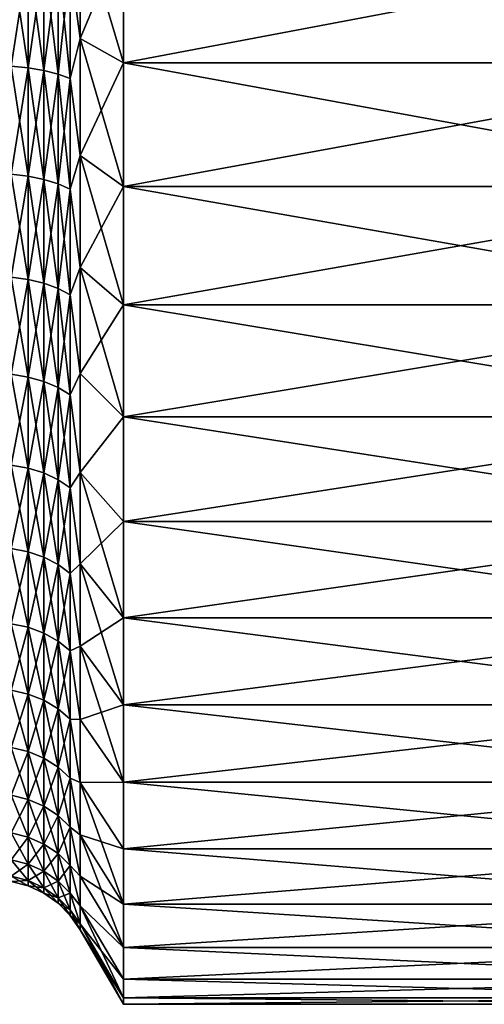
# Model space of a CAD drawing. Header units: metres. Extents: x -36 to 82, y -104 to 104.
# Tile 3 of 245: x -19.95 to -16.21, y -87.75 to -79.83. Entities that reach past the tile are written whole.
import ezdxf

# ---------------------------------------------------------------- set-up
doc = ezdxf.new("R2010")
doc.units = ezdxf.units.M
doc.layers.add('solid_FIT-SHOWER-153_SW0001', color=7, linetype='CONTINUOUS')

msp = doc.modelspace()

# ---------------------------------------------------------------- linework, layer by layer
at = {"layer": 'solid_FIT-SHOWER-153_SW0001'}
for points in [[(-19.462807, -79.983093, 10.064321), (-19.462807, -79.010658, 10.349835), (-19.542791, -79.383247, 10.133574)], [(-19.542791, -79.383247, -10.133574), (-19.462807, -79.010963, -10.349762), (-19.462807, -79.983391, -10.064219)], [(-19.462807, -79.983093, 10.064321), (-19.116396, -79.151848, 10.932987), (-19.462807, -79.010658, 10.349835)], [(-19.462807, -79.010963, -10.349762), (-19.116396, -79.151848, -10.932987), (-19.116396, -80.179588, -10.631233)], [(-19.462807, -79.983391, -10.064219), (-19.462807, -79.010963, -10.349762), (-19.116396, -80.179588, -10.631233)], [(-19.462807, -79.983093, 10.064321), (-19.116396, -80.179588, 10.631233), (-19.116396, -79.151848, 10.932987)], [(-19.116396, -79.151848, -10.932987), (-13.693747, -79.151848, -10.932987), (-13.693747, -80.179588, -10.631233)], [(-19.116396, -80.179588, -10.631233), (-19.116396, -79.151848, -10.932987), (-13.693747, -80.179588, -10.631233)], [(-19.116396, -80.179588, 10.631233), (-13.693747, -80.179588, 10.631233), (-13.693747, -79.151848, 10.932987)], [(-19.116396, -79.151848, 10.932987), (-19.116396, -80.179588, 10.631233), (-13.693747, -79.151848, 10.932987)], [(-19.882404, -80.2201, -9.602695), (-20.017258, -80.207085, -9.569083), (-20.017258, -79.308342, -9.87031)], [(-19.882404, -79.318207, -9.90498), (-19.882404, -80.2201, -9.602695), (-20.017258, -79.308342, -9.87031)], [(-19.882404, -79.318207, 9.90498), (-20.017258, -79.308342, 9.87031), (-20.017258, -80.207085, 9.569083)], [(-19.882404, -80.2201, 9.602695), (-19.882404, -79.318207, 9.90498), (-20.017258, -80.207085, 9.569083)], [(-19.755869, -80.241394, -9.657652), (-19.882404, -80.2201, -9.602695), (-19.882404, -79.318207, -9.90498)], [(-19.755869, -79.334335, -9.961667), (-19.755869, -80.241394, -9.657652), (-19.882404, -79.318207, -9.90498)], [(-19.755869, -79.334335, 9.961667), (-19.882404, -79.318207, 9.90498), (-19.882404, -80.2201, 9.602695)], [(-19.755869, -80.241394, 9.657652), (-19.755869, -79.334335, 9.961667), (-19.882404, -80.2201, 9.602695)], [(-19.641504, -80.270309, -9.732283), (-19.755869, -80.241394, -9.657652), (-19.755869, -79.334335, -9.961667)], [(-19.641504, -79.356239, -10.038646), (-19.641504, -80.270309, -9.732283), (-19.755869, -79.334335, -9.961667)], [(-19.641504, -79.356239, 10.038646), (-19.755869, -79.334335, 9.961667), (-19.755869, -80.241394, 9.657652)], [(-19.641504, -80.270309, 9.732283), (-19.641504, -79.356239, 10.038646), (-19.755869, -80.241394, 9.657652)], [(-19.542791, -80.305962, -9.824313), (-19.641504, -80.270309, -9.732283), (-19.641504, -79.356239, -10.038646)], [(-19.542791, -79.383247, -10.133574), (-19.542791, -80.305962, -9.824313), (-19.641504, -79.356239, -10.038646)], [(-19.542791, -79.383247, 10.133574), (-19.641504, -79.356239, 10.038646), (-19.641504, -80.270309, 9.732283)], [(-19.542791, -80.305962, 9.824313), (-19.542791, -79.383247, 10.133574), (-19.641504, -80.270309, 9.732283)], [(-19.542791, -79.383247, -10.133574), (-19.462807, -79.983391, -10.064219), (-19.542791, -80.305962, -9.824313)], [(-19.462807, -79.983093, 10.064321), (-19.542791, -79.383247, 10.133574), (-19.542791, -80.305962, 9.824313)], [(-19.462807, -80.923988, 9.687663), (-19.462807, -79.983093, 10.064321), (-19.542791, -80.305962, 9.824313)], [(-19.542791, -80.305962, -9.824313), (-19.462807, -79.983391, -10.064219), (-19.462807, -80.924271, -9.687534)], [(-19.462807, -80.923988, 9.687663), (-19.116396, -80.179588, 10.631233), (-19.462807, -79.983093, 10.064321)], [(-19.462807, -79.983391, -10.064219), (-19.116396, -80.179588, -10.631233), (-19.116396, -81.173737, -10.233216)], [(-19.462807, -80.924271, -9.687534), (-19.462807, -79.983391, -10.064219), (-19.116396, -81.173737, -10.233216)], [(-19.462807, -80.923988, 9.687663), (-19.116396, -81.173737, 10.233216), (-19.116396, -80.179588, 10.631233)], [(-19.116396, -80.179588, -10.631233), (-13.693747, -80.179588, -10.631233), (-13.693747, -81.173737, -10.233216)], [(-19.116396, -81.173737, -10.233216), (-19.116396, -80.179588, -10.631233), (-13.693747, -81.173737, -10.233216)], [(-19.116396, -81.173737, 10.233216), (-13.693747, -81.173737, 10.233216), (-13.693747, -80.179588, 10.631233)], [(-19.116396, -80.179588, 10.631233), (-19.116396, -81.173737, 10.233216), (-13.693747, -80.179588, 10.631233)], [(-19.882404, -81.090256, -9.218484), (-20.017258, -81.074196, -9.186216), (-20.017258, -80.207085, -9.569083)], [(-19.882404, -80.2201, -9.602695), (-19.882404, -81.090256, -9.218484), (-20.017258, -80.207085, -9.569083)], [(-19.882404, -80.2201, 9.602695), (-20.017258, -80.207085, 9.569083), (-20.017258, -81.074196, 9.186216)], [(-19.882404, -81.090256, 9.218484), (-19.882404, -80.2201, 9.602695), (-20.017258, -81.074196, 9.186216)], [(-19.755869, -81.116531, -9.271242), (-19.882404, -81.090256, -9.218484), (-19.882404, -80.2201, -9.602695)], [(-19.755869, -80.241394, -9.657652), (-19.755869, -81.116531, -9.271242), (-19.882404, -80.2201, -9.602695)], [(-19.755869, -80.241394, 9.657652), (-19.882404, -80.2201, 9.602695), (-19.882404, -81.090256, 9.218484)], [(-19.755869, -81.116531, 9.271242), (-19.755869, -80.241394, 9.657652), (-19.882404, -81.090256, 9.218484)], [(-19.641504, -81.152206, -9.342886), (-19.755869, -81.116531, -9.271242), (-19.755869, -80.241394, -9.657652)], [(-19.641504, -80.270309, -9.732283), (-19.641504, -81.152206, -9.342886), (-19.755869, -80.241394, -9.657652)], [(-19.641504, -80.270309, 9.732283), (-19.755869, -80.241394, 9.657652), (-19.755869, -81.116531, 9.271242)], [(-19.641504, -81.152206, 9.342886), (-19.641504, -80.270309, 9.732283), (-19.755869, -81.116531, 9.271242)], [(-19.542791, -81.196198, -9.431234), (-19.641504, -81.152206, -9.342886), (-19.641504, -80.270309, -9.732283)], [(-19.542791, -80.305962, -9.824313), (-19.542791, -81.196198, -9.431234), (-19.641504, -80.270309, -9.732283)], [(-19.542791, -80.305962, 9.824313), (-19.641504, -80.270309, 9.732283), (-19.641504, -81.152206, 9.342886)], [(-19.542791, -81.196198, 9.431234), (-19.542791, -80.305962, 9.824313), (-19.641504, -81.152206, 9.342886)], [(-19.542791, -80.305962, -9.824313), (-19.462807, -80.924271, -9.687534), (-19.542791, -81.196198, -9.431234)], [(-19.462807, -80.923988, 9.687663), (-19.542791, -80.305962, 9.824313), (-19.542791, -81.196198, 9.431234)], [(-19.462807, -81.824821, 9.223274), (-19.462807, -80.923988, 9.687663), (-19.542791, -81.196198, 9.431234)], [(-19.542791, -81.196198, -9.431234), (-19.462807, -80.924271, -9.687534), (-19.462807, -81.825089, -9.223119)], [(-19.462807, -81.824821, 9.223274), (-19.116396, -81.173737, 10.233216), (-19.462807, -80.923988, 9.687663)], [(-19.462807, -80.924271, -9.687534), (-19.116396, -81.173737, -10.233216), (-19.116396, -82.124657, -9.742982)], [(-19.462807, -81.825089, -9.223119), (-19.462807, -80.924271, -9.687534), (-19.116396, -82.124657, -9.742982)], [(-19.882404, -81.921249, -8.755624), (-20.017258, -81.902275, -8.724977), (-20.017258, -81.074196, -9.186216)], [(-19.882404, -81.090256, -9.218484), (-19.882404, -81.921249, -8.755624), (-20.017258, -81.074196, -9.186216)], [(-19.882404, -81.090256, 9.218484), (-20.017258, -81.074196, 9.186216), (-20.017258, -81.902275, 8.724977)], [(-19.882404, -81.921249, 8.755624), (-19.882404, -81.090256, 9.218484), (-20.017258, -81.902275, 8.724977)], [(-19.755869, -81.952278, -8.805733), (-19.882404, -81.921249, -8.755624), (-19.882404, -81.090256, -9.218484)], [(-19.755869, -81.116531, -9.271242), (-19.755869, -81.952278, -8.805733), (-19.882404, -81.090256, -9.218484)], [(-19.755869, -81.116531, 9.271242), (-19.882404, -81.090256, 9.218484), (-19.882404, -81.921249, 8.755624)], [(-19.755869, -81.952278, 8.805733), (-19.755869, -81.116531, 9.271242), (-19.882404, -81.921249, 8.755624)], [(-19.641504, -81.994415, -8.873779), (-19.755869, -81.952278, -8.805733), (-19.755869, -81.116531, -9.271242)], [(-19.641504, -81.152206, -9.342886), (-19.641504, -81.994415, -8.873779), (-19.755869, -81.116531, -9.271242)], [(-19.641504, -81.152206, 9.342886), (-19.755869, -81.116531, 9.271242), (-19.755869, -81.952278, 8.805733)], [(-19.641504, -81.994415, 8.873779), (-19.641504, -81.152206, 9.342886), (-19.755869, -81.952278, 8.805733)], [(-19.542791, -82.046371, -8.957692), (-19.641504, -81.994415, -8.873779), (-19.641504, -81.152206, -9.342886)], [(-19.542791, -81.196198, -9.431234), (-19.542791, -82.046371, -8.957692), (-19.641504, -81.152206, -9.342886)], [(-19.542791, -81.196198, 9.431234), (-19.641504, -81.152206, 9.342886), (-19.641504, -81.994415, 8.873779)], [(-19.542791, -82.046371, 8.957692), (-19.542791, -81.196198, 9.431234), (-19.641504, -81.994415, 8.873779)], [(-19.542791, -81.196198, -9.431234), (-19.462807, -81.825089, -9.223119), (-19.542791, -82.046371, -8.957692)], [(-19.462807, -81.824821, 9.223274), (-19.542791, -81.196198, 9.431234), (-19.542791, -82.046371, 8.957692)], [(-19.462807, -81.824821, 9.223274), (-19.116396, -82.124657, 9.742982), (-19.116396, -81.173737, 10.233216)], [(-19.116396, -81.173737, -10.233216), (-13.693747, -81.173737, -10.233216), (-13.693747, -82.124657, -9.742982)], [(-19.116396, -82.124657, -9.742982), (-19.116396, -81.173737, -10.233216), (-13.693747, -82.124657, -9.742982)], [(-19.116396, -82.124657, 9.742982), (-13.693747, -82.124657, 9.742982), (-13.693747, -81.173737, 10.233216)], [(-19.116396, -81.173737, 10.233216), (-19.116396, -82.124657, 9.742982), (-13.693747, -81.173737, 10.233216)], [(-19.462807, -82.677429, 8.67536), (-19.462807, -81.824821, 9.223274), (-19.542791, -82.046371, 8.957692)], [(-19.542791, -82.046371, -8.957692), (-19.462807, -81.825089, -9.223119), (-19.462807, -82.677681, -8.675179)], [(-19.462807, -82.677429, 8.67536), (-19.116396, -82.124657, 9.742982), (-19.462807, -81.824821, 9.223274)], [(-19.462807, -81.825089, -9.223119), (-19.116396, -82.124657, -9.742982), (-19.116396, -83.02578, -9.16388)], [(-19.462807, -82.677681, -8.675179), (-19.462807, -81.825089, -9.223119), (-19.116396, -83.02578, -9.16388)], [(-19.882404, -82.705994, -8.218063), (-20.017258, -82.684273, -8.189299), (-20.017258, -81.902275, -8.724977)], [(-19.882404, -81.921249, -8.755624), (-19.882404, -82.705994, -8.218063), (-20.017258, -81.902275, -8.724977)], [(-19.882404, -81.921249, 8.755624), (-20.017258, -81.902275, 8.724977), (-20.017258, -82.684273, 8.189299)], [(-19.882404, -82.705994, 8.218063), (-19.882404, -81.921249, 8.755624), (-20.017258, -82.684273, 8.189299)], [(-19.755869, -82.741508, -8.265097), (-19.882404, -82.705994, -8.218063), (-19.882404, -81.921249, -8.755624)], [(-19.755869, -81.952278, -8.805733), (-19.755869, -82.741508, -8.265097), (-19.882404, -81.921249, -8.755624)], [(-19.755869, -81.952278, 8.805733), (-19.882404, -81.921249, 8.755624), (-19.882404, -82.705994, 8.218063)], [(-19.755869, -82.741508, 8.265097), (-19.755869, -81.952278, 8.805733), (-19.882404, -82.705994, 8.218063)], [(-19.641504, -82.789742, -8.328965), (-19.755869, -82.741508, -8.265097), (-19.755869, -81.952278, -8.805733)], [(-19.641504, -81.994415, -8.873779), (-19.641504, -82.789742, -8.328965), (-19.755869, -81.952278, -8.805733)], [(-19.641504, -81.994415, 8.873779), (-19.755869, -81.952278, 8.805733), (-19.755869, -82.741508, 8.265097)], [(-19.641504, -82.789742, 8.328965), (-19.641504, -81.994415, 8.873779), (-19.755869, -82.741508, 8.265097)], [(-19.542791, -82.84922, -8.407726), (-19.641504, -82.789742, -8.328965), (-19.641504, -81.994415, -8.873779)], [(-19.542791, -82.046371, -8.957692), (-19.542791, -82.84922, -8.407726), (-19.641504, -81.994415, -8.873779)], [(-19.542791, -82.046371, 8.957692), (-19.641504, -81.994415, 8.873779), (-19.641504, -82.789742, 8.328965)], [(-19.542791, -82.84922, 8.407726), (-19.542791, -82.046371, 8.957692), (-19.641504, -82.789742, 8.328965)], [(-19.542791, -82.046371, -8.957692), (-19.462807, -82.677681, -8.675179), (-19.542791, -82.84922, -8.407726)], [(-19.462807, -82.677429, 8.67536), (-19.542791, -82.046371, 8.957692), (-19.542791, -82.84922, 8.407726)], [(-19.462807, -82.677429, 8.67536), (-19.116396, -83.02578, 9.16388), (-19.116396, -82.124657, 9.742982)], [(-19.116396, -82.124657, -9.742982), (-13.693747, -82.124657, -9.742982), (-13.693747, -83.02578, -9.16388)], [(-19.116396, -83.02578, -9.16388), (-19.116396, -82.124657, -9.742982), (-13.693747, -83.02578, -9.16388)], [(-19.116396, -83.02578, 9.16388), (-13.693747, -83.02578, 9.16388), (-13.693747, -82.124657, 9.742982)], [(-19.116396, -82.124657, 9.742982), (-19.116396, -83.02578, 9.16388), (-13.693747, -82.124657, 9.742982)], [(-19.882404, -83.43779, -7.61039), (-20.017258, -83.413506, -7.583752), (-20.017258, -82.684273, -8.189299)], [(-19.882404, -82.705994, -8.218063), (-19.882404, -83.43779, -7.61039), (-20.017258, -82.684273, -8.189299)], [(-19.882404, -82.705994, 8.218063), (-20.017258, -82.684273, 8.189299), (-20.017258, -83.413506, 7.583752)], [(-19.882404, -83.43779, 7.61039), (-19.882404, -82.705994, 8.218063), (-20.017258, -83.413506, 7.583752)], [(-19.755869, -83.477493, -7.653945), (-19.882404, -83.43779, -7.61039), (-19.882404, -82.705994, -8.218063)], [(-19.755869, -82.741508, -8.265097), (-19.755869, -83.477493, -7.653945), (-19.882404, -82.705994, -8.218063)], [(-19.755869, -82.741508, 8.265097), (-19.882404, -82.705994, 8.218063), (-19.882404, -83.43779, 7.61039)], [(-19.462807, -83.474098, 8.048881), (-19.462807, -82.677429, 8.67536), (-19.542791, -82.84922, 8.407726)], [(-19.542791, -82.84922, -8.407726), (-19.462807, -82.677681, -8.675179), (-19.462807, -83.474327, -8.048677)], [(-19.462807, -83.474098, 8.048881), (-19.116396, -83.02578, 9.16388), (-19.462807, -82.677429, 8.67536)], [(-19.462807, -83.474327, -8.048677), (-19.462807, -82.677681, -8.675179), (-19.116396, -83.02578, -9.16388)], [(-19.755869, -83.477493, 7.653945), (-19.755869, -82.741508, 8.265097), (-19.882404, -83.43779, 7.61039)], [(-19.641504, -83.53141, -7.713091), (-19.755869, -83.477493, -7.653945), (-19.755869, -82.741508, -8.265097)], [(-19.641504, -82.789742, -8.328965), (-19.641504, -83.53141, -7.713091), (-19.755869, -82.741508, -8.265097)], [(-19.641504, -82.789742, 8.328965), (-19.755869, -82.741508, 8.265097), (-19.755869, -83.477493, 7.653945)], [(-19.641504, -83.53141, 7.713091), (-19.641504, -82.789742, 8.328965), (-19.755869, -83.477493, 7.653945)], [(-19.542791, -83.5979, -7.786028), (-19.641504, -83.53141, -7.713091), (-19.641504, -82.789742, -8.328965)], [(-19.542791, -82.84922, -8.407726), (-19.542791, -83.5979, -7.786028), (-19.641504, -82.789742, -8.328965)], [(-19.542791, -82.84922, 8.407726), (-19.641504, -82.789742, 8.328965), (-19.641504, -83.53141, 7.713091)], [(-19.542791, -83.5979, 7.786028), (-19.542791, -82.84922, 8.407726), (-19.641504, -83.53141, 7.713091)], [(-19.542791, -82.84922, -8.407726), (-19.462807, -83.474327, -8.048677), (-19.542791, -83.5979, -7.786028)], [(-19.462807, -83.474098, 8.048881), (-19.542791, -82.84922, 8.407726), (-19.542791, -83.5979, 7.786028)], [(-19.462807, -83.474098, 8.048881), (-19.116396, -83.867378, 8.502015), (-19.116396, -83.02578, 9.16388)], [(-19.462807, -83.474327, -8.048677), (-19.116396, -83.02578, -9.16388), (-19.116396, -83.867378, -8.502015)], [(-19.116396, -83.02578, -9.16388), (-13.693747, -83.02578, -9.16388), (-13.693747, -83.867378, -8.502015)], [(-19.116396, -83.867378, -8.502015), (-19.116396, -83.02578, -9.16388), (-13.693747, -83.867378, -8.502015)], [(-19.116396, -83.867378, 8.502015), (-13.693747, -83.867378, 8.502015), (-13.693747, -83.02578, 9.16388)], [(-19.116396, -83.02578, 9.16388), (-19.116396, -83.867378, 8.502015), (-13.693747, -83.02578, 9.16388)], [(-19.882404, -84.11039, -6.937787), (-20.017258, -84.083748, -6.913503), (-20.017258, -83.413506, -7.583752)], [(-19.882404, -83.43779, -7.61039), (-19.882404, -84.11039, -6.937787), (-20.017258, -83.413506, -7.583752)], [(-19.882404, -83.43779, 7.61039), (-20.017258, -83.413506, 7.583752), (-20.017258, -84.083748, 6.913503)], [(-19.882404, -84.11039, 6.937787), (-19.882404, -83.43779, 7.61039), (-20.017258, -84.083748, 6.913503)], [(-19.755869, -84.153946, -6.977493), (-19.882404, -84.11039, -6.937787), (-19.882404, -83.43779, -7.61039)], [(-19.755869, -83.477493, -7.653945), (-19.755869, -84.153946, -6.977493), (-19.882404, -83.43779, -7.61039)], [(-19.755869, -83.477493, 7.653945), (-19.882404, -83.43779, 7.61039), (-19.882404, -84.11039, 6.937787)], [(-19.755869, -84.153946, 6.977493), (-19.755869, -83.477493, 7.653945), (-19.882404, -84.11039, 6.937787)], [(-19.641504, -84.213089, -7.031412), (-19.755869, -84.153946, -6.977493), (-19.755869, -83.477493, -7.653945)], [(-19.641504, -83.53141, -7.713091), (-19.641504, -84.213089, -7.031412), (-19.755869, -83.477493, -7.653945)], [(-19.641504, -83.53141, 7.713091), (-19.755869, -83.477493, 7.653945), (-19.755869, -84.153946, 6.977493)], [(-19.462807, -84.207603, 7.349512), (-19.462807, -83.474098, 8.048881), (-19.542791, -83.5979, 7.786028)], [(-19.542791, -83.5979, -7.786028), (-19.462807, -83.474327, -8.048677), (-19.462807, -84.207817, -7.349287)], [(-19.462807, -84.207603, 7.349512), (-19.116396, -83.867378, 8.502015), (-19.462807, -83.474098, 8.048881)], [(-19.462807, -83.474327, -8.048677), (-19.116396, -83.867378, -8.502015), (-19.116396, -84.641953, -7.763443)], [(-19.462807, -84.207817, -7.349287), (-19.462807, -83.474327, -8.048677), (-19.116396, -84.641953, -7.763443)], [(-19.641504, -84.213089, 7.031412), (-19.641504, -83.53141, 7.713091), (-19.755869, -84.153946, 6.977493)], [(-19.542791, -84.286026, -7.097902), (-19.641504, -84.213089, -7.031412), (-19.641504, -83.53141, -7.713091)], [(-19.542791, -83.5979, -7.786028), (-19.542791, -84.286026, -7.097902), (-19.641504, -83.53141, -7.713091)], [(-19.542791, -83.5979, 7.786028), (-19.641504, -83.53141, 7.713091), (-19.641504, -84.213089, 7.031412)], [(-19.542791, -84.286026, 7.097902), (-19.542791, -83.5979, 7.786028), (-19.641504, -84.213089, 7.031412)], [(-19.542791, -83.5979, -7.786028), (-19.462807, -84.207817, -7.349287), (-19.542791, -84.286026, -7.097902)], [(-19.462807, -84.207603, 7.349512), (-19.542791, -83.5979, 7.786028), (-19.542791, -84.286026, 7.097902)], [(-19.462807, -84.207603, 7.349512), (-19.116396, -84.641953, 7.763443), (-19.116396, -83.867378, 8.502015)], [(-19.116396, -83.867378, -8.502015), (-13.693747, -83.867378, -8.502015), (-13.693747, -84.641953, -7.763443)], [(-19.116396, -84.641953, -7.763443), (-19.116396, -83.867378, -8.502015), (-13.693747, -84.641953, -7.763443)], [(-19.116396, -84.641953, 7.763443), (-13.693747, -84.641953, 7.763443), (-13.693747, -83.867378, 8.502015)], [(-19.116396, -83.867378, 8.502015), (-19.116396, -84.641953, 7.763443), (-13.693747, -83.867378, 8.502015)], [(-19.882404, -84.718063, -6.205993), (-20.017258, -84.689301, -6.184271), (-20.017258, -84.083748, -6.913503)], [(-19.882404, -84.11039, -6.937787), (-19.882404, -84.718063, -6.205993), (-20.017258, -84.083748, -6.913503)], [(-19.882404, -84.11039, 6.937787), (-20.017258, -84.083748, 6.913503), (-20.017258, -84.689301, 6.184271)], [(-19.882404, -84.718063, 6.205993), (-19.882404, -84.11039, 6.937787), (-20.017258, -84.689301, 6.184271)], [(-19.755869, -84.765099, -6.241511), (-19.882404, -84.718063, -6.205993), (-19.882404, -84.11039, -6.937787)], [(-19.755869, -84.153946, -6.977493), (-19.755869, -84.765099, -6.241511), (-19.882404, -84.11039, -6.937787)], [(-19.755869, -84.153946, 6.977493), (-19.882404, -84.11039, 6.937787), (-19.882404, -84.718063, 6.205993)], [(-19.755869, -84.765099, 6.241511), (-19.755869, -84.153946, 6.977493), (-19.882404, -84.718063, 6.205993)], [(-19.641504, -84.828964, -6.289743), (-19.755869, -84.765099, -6.241511), (-19.755869, -84.153946, -6.977493)], [(-19.641504, -84.213089, -7.031412), (-19.641504, -84.828964, -6.289743), (-19.755869, -84.153946, -6.977493)], [(-19.641504, -84.213089, 7.031412), (-19.755869, -84.153946, 6.977493), (-19.755869, -84.765099, 6.241511)], [(-19.641504, -84.828964, 6.289743), (-19.641504, -84.213089, 7.031412), (-19.755869, -84.765099, 6.241511)], [(-19.542791, -84.907722, -6.34922), (-19.641504, -84.828964, -6.289743), (-19.641504, -84.213089, -7.031412)], [(-19.542791, -84.286026, -7.097902), (-19.542791, -84.907722, -6.34922), (-19.641504, -84.213089, -7.031412)], [(-19.542791, -84.286026, 7.097902), (-19.641504, -84.213089, 7.031412), (-19.641504, -84.828964, 6.289743)], [(-19.462807, -84.871315, 6.583585), (-19.462807, -84.207603, 7.349512), (-19.542791, -84.286026, 7.097902)], [(-19.542791, -84.286026, -7.097902), (-19.462807, -84.207817, -7.349287), (-19.462807, -84.871506, -6.583342)], [(-19.462807, -84.871315, 6.583585), (-19.116396, -84.641953, 7.763443), (-19.462807, -84.207603, 7.349512)], [(-19.462807, -84.207817, -7.349287), (-19.116396, -84.641953, -7.763443), (-19.116396, -85.34288, -6.954561)], [(-19.462807, -84.871506, -6.583342), (-19.462807, -84.207817, -7.349287), (-19.116396, -85.34288, -6.954561)], [(-19.542791, -84.907722, 6.34922), (-19.542791, -84.286026, 7.097902), (-19.641504, -84.828964, 6.289743)], [(-19.542791, -84.286026, -7.097902), (-19.462807, -84.871506, -6.583342), (-19.542791, -84.907722, -6.34922)], [(-19.462807, -84.871315, 6.583585), (-19.542791, -84.286026, 7.097902), (-19.542791, -84.907722, 6.34922)], [(-19.882404, -85.255623, -5.421253), (-20.017258, -85.224976, -5.402277), (-20.017258, -84.689301, -6.184271)], [(-19.882404, -84.718063, -6.205993), (-19.882404, -85.255623, -5.421253), (-20.017258, -84.689301, -6.184271)], [(-19.882404, -84.718063, 6.205993), (-20.017258, -84.689301, 6.184271), (-20.017258, -85.224976, 5.402277)], [(-19.462807, -84.871315, 6.583585), (-19.116396, -85.34288, 6.954561), (-19.116396, -84.641953, 7.763443)], [(-19.116396, -84.641953, -7.763443), (-13.693747, -84.641953, -7.763443), (-13.693747, -85.34288, -6.954561)], [(-19.116396, -85.34288, -6.954561), (-19.116396, -84.641953, -7.763443), (-13.693747, -85.34288, -6.954561)], [(-19.116396, -85.34288, 6.954561), (-13.693747, -85.34288, 6.954561), (-13.693747, -84.641953, 7.763443)], [(-19.116396, -84.641953, 7.763443), (-19.116396, -85.34288, 6.954561), (-13.693747, -84.641953, 7.763443)], [(-19.882404, -85.255623, 5.421253), (-19.882404, -84.718063, 6.205993), (-20.017258, -85.224976, 5.402277)], [(-19.755869, -85.305733, -5.452279), (-19.882404, -85.255623, -5.421253), (-19.882404, -84.718063, -6.205993)], [(-19.755869, -84.765099, -6.241511), (-19.755869, -85.305733, -5.452279), (-19.882404, -84.718063, -6.205993)], [(-19.755869, -84.765099, 6.241511), (-19.882404, -84.718063, 6.205993), (-19.882404, -85.255623, 5.421253)], [(-19.755869, -85.305733, 5.452279), (-19.755869, -84.765099, 6.241511), (-19.882404, -85.255623, 5.421253)], [(-19.641504, -85.373779, -5.494412), (-19.755869, -85.305733, -5.452279), (-19.755869, -84.765099, -6.241511)], [(-19.641504, -84.828964, -6.289743), (-19.641504, -85.373779, -5.494412), (-19.755869, -84.765099, -6.241511)], [(-19.641504, -84.828964, 6.289743), (-19.755869, -84.765099, 6.241511), (-19.755869, -85.305733, 5.452279)], [(-19.641504, -85.373779, 5.494412), (-19.641504, -84.828964, 6.289743), (-19.755869, -85.305733, 5.452279)], [(-19.542791, -85.457695, -5.546368), (-19.641504, -85.373779, -5.494412), (-19.641504, -84.828964, -6.289743)], [(-19.542791, -84.907722, -6.34922), (-19.542791, -85.457695, -5.546368), (-19.641504, -84.828964, -6.289743)], [(-19.542791, -84.907722, 6.34922), (-19.641504, -84.828964, 6.289743), (-19.641504, -85.373779, 5.494412)], [(-19.462807, -85.459213, 5.758039), (-19.462807, -84.871315, 6.583585), (-19.542791, -84.907722, 6.34922)], [(-19.542791, -84.907722, -6.34922), (-19.462807, -84.871506, -6.583342), (-19.462807, -85.459381, -5.757777)], [(-19.462807, -85.459213, 5.758039), (-19.116396, -85.34288, 6.954561), (-19.462807, -84.871315, 6.583585)], [(-19.462807, -84.871506, -6.583342), (-19.116396, -85.34288, -6.954561), (-19.116396, -85.964211, -6.08204)], [(-19.462807, -85.459381, -5.757777), (-19.462807, -84.871506, -6.583342), (-19.116396, -85.964211, -6.08204)], [(-19.542791, -85.457695, 5.546368), (-19.542791, -84.907722, 6.34922), (-19.641504, -85.373779, 5.494412)], [(-19.542791, -84.907722, -6.34922), (-19.462807, -85.459381, -5.757777), (-19.542791, -85.457695, -5.546368)], [(-19.462807, -85.459213, 5.758039), (-19.542791, -84.907722, 6.34922), (-19.542791, -85.457695, 5.546368)], [(-19.882404, -85.718483, -4.59026), (-20.017258, -85.686218, -4.574193), (-20.017258, -85.224976, -5.402277)], [(-19.882404, -85.255623, -5.421253), (-19.882404, -85.718483, -4.59026), (-20.017258, -85.224976, -5.402277)], [(-19.882404, -85.255623, 5.421253), (-20.017258, -85.224976, 5.402277), (-20.017258, -85.686218, 4.574193)], [(-19.882404, -85.718483, 4.59026), (-19.882404, -85.255623, 5.421253), (-20.017258, -85.686218, 4.574193)], [(-19.755869, -85.77124, -4.61653), (-19.882404, -85.718483, -4.59026), (-19.882404, -85.255623, -5.421253)], [(-19.755869, -85.305733, -5.452279), (-19.755869, -85.77124, -4.61653), (-19.882404, -85.255623, -5.421253)], [(-19.755869, -85.305733, 5.452279), (-19.882404, -85.255623, 5.421253), (-19.882404, -85.718483, 4.59026)], [(-19.755869, -85.77124, 4.61653), (-19.755869, -85.305733, 5.452279), (-19.882404, -85.718483, 4.59026)], [(-19.641504, -85.842888, -4.652205), (-19.755869, -85.77124, -4.61653), (-19.755869, -85.305733, -5.452279)], [(-19.641504, -85.373779, -5.494412), (-19.641504, -85.842888, -4.652205), (-19.755869, -85.305733, -5.452279)], [(-19.641504, -85.373779, 5.494412), (-19.755869, -85.305733, 5.452279), (-19.755869, -85.77124, 4.61653)], [(-19.462807, -85.459213, 5.758039), (-19.116396, -85.964211, 6.08204), (-19.116396, -85.34288, 6.954561)], [(-19.116396, -85.34288, -6.954561), (-13.693747, -85.34288, -6.954561), (-13.693747, -85.964211, -6.08204)], [(-19.116396, -85.964211, -6.08204), (-19.116396, -85.34288, -6.954561), (-13.693747, -85.964211, -6.08204)], [(-19.116396, -85.964211, 6.08204), (-13.693747, -85.964211, 6.08204), (-13.693747, -85.34288, 6.954561)], [(-19.116396, -85.34288, 6.954561), (-19.116396, -85.964211, 6.08204), (-13.693747, -85.34288, 6.954561)], [(-19.641504, -85.842888, 4.652205), (-19.641504, -85.373779, 5.494412), (-19.755869, -85.77124, 4.61653)], [(-19.542791, -85.931236, -4.696197), (-19.641504, -85.842888, -4.652205), (-19.641504, -85.373779, -5.494412)], [(-19.542791, -85.457695, -5.546368), (-19.542791, -85.931236, -4.696197), (-19.641504, -85.373779, -5.494412)], [(-19.542791, -85.457695, 5.546368), (-19.641504, -85.373779, 5.494412), (-19.641504, -85.842888, 4.652205)], [(-19.542791, -85.931236, 4.696197), (-19.542791, -85.457695, 5.546368), (-19.641504, -85.842888, 4.652205)], [(-19.542791, -85.457695, -5.546368), (-19.462807, -85.459381, -5.757777), (-19.462807, -85.966118, -4.880071)], [(-19.542791, -85.457695, -5.546368), (-19.462807, -85.966118, -4.880071), (-19.542791, -85.931236, -4.696197)], [(-19.462807, -85.965973, 4.880347), (-19.542791, -85.457695, 5.546368), (-19.542791, -85.931236, 4.696197)], [(-19.462807, -85.965973, 4.880347), (-19.462807, -85.459213, 5.758039), (-19.542791, -85.457695, 5.546368)], [(-19.462807, -85.965973, 4.880347), (-19.116396, -85.964211, 6.08204), (-19.462807, -85.459213, 5.758039)], [(-19.462807, -85.966118, -4.880071), (-19.462807, -85.459381, -5.757777), (-19.116396, -85.964211, -6.08204)], [(-19.882404, -86.102692, -3.720104), (-20.017258, -86.069084, -3.707083), (-20.017258, -85.686218, -4.574193)], [(-19.882404, -85.718483, -4.59026), (-19.882404, -86.102692, -3.720104), (-20.017258, -85.686218, -4.574193)], [(-19.882404, -85.718483, 4.59026), (-20.017258, -85.686218, 4.574193), (-20.017258, -86.069084, 3.707083)], [(-19.882404, -86.102692, 3.720104), (-19.882404, -85.718483, 4.59026), (-20.017258, -86.069084, 3.707083)], [(-19.755869, -86.157654, -3.741395), (-19.882404, -86.102692, -3.720104), (-19.882404, -85.718483, -4.59026)], [(-19.755869, -85.77124, -4.61653), (-19.755869, -86.157654, -3.741395), (-19.882404, -85.718483, -4.59026)], [(-19.755869, -85.77124, 4.61653), (-19.882404, -85.718483, 4.59026), (-19.882404, -86.102692, 3.720104)], [(-19.755869, -86.157654, 3.741395), (-19.755869, -85.77124, 4.61653), (-19.882404, -86.102692, 3.720104)], [(-19.641504, -86.232285, -3.770306), (-19.755869, -86.157654, -3.741395), (-19.755869, -85.77124, -4.61653)], [(-19.641504, -85.842888, -4.652205), (-19.641504, -86.232285, -3.770306), (-19.755869, -85.77124, -4.61653)], [(-19.641504, -85.842888, 4.652205), (-19.755869, -85.77124, 4.61653), (-19.755869, -86.157654, 3.741395)], [(-19.641504, -86.232285, 3.770306), (-19.641504, -85.842888, 4.652205), (-19.755869, -86.157654, 3.741395)], [(-19.542791, -86.32431, -3.805959), (-19.641504, -86.232285, -3.770306), (-19.641504, -85.842888, -4.652205)], [(-19.542791, -85.931236, -4.696197), (-19.542791, -86.32431, -3.805959), (-19.641504, -85.842888, -4.652205)], [(-19.542791, -85.931236, 4.696197), (-19.641504, -85.842888, 4.652205), (-19.641504, -86.232285, 3.770306)], [(-19.542791, -86.32431, 3.805959), (-19.542791, -85.931236, 4.696197), (-19.641504, -86.232285, 3.770306)], [(-19.542791, -85.931236, -4.696197), (-19.462807, -85.966118, -4.880071), (-19.462807, -86.387131, -3.95817)], [(-19.542791, -85.931236, -4.696197), (-19.462807, -86.387131, -3.95817), (-19.542791, -86.32431, -3.805959)], [(-19.462807, -86.387016, 3.958457), (-19.542791, -85.931236, 4.696197), (-19.542791, -86.32431, 3.805959)], [(-19.462807, -86.387016, 3.958457), (-19.462807, -85.965973, 4.880347), (-19.542791, -85.931236, 4.696197)], [(-19.462807, -85.965973, 4.880347), (-19.116396, -86.499451, 5.154951), (-19.116396, -85.964211, 6.08204)], [(-19.462807, -85.966118, -4.880071), (-19.116396, -85.964211, -6.08204), (-19.116396, -86.499451, -5.154951)], [(-19.462807, -86.387016, 3.958457), (-19.116396, -86.499451, 5.154951), (-19.462807, -85.965973, 4.880347)], [(-19.462807, -85.966118, -4.880071), (-19.116396, -86.499451, -5.154951), (-19.116396, -86.943962, -4.18164)], [(-19.462807, -86.387131, -3.95817), (-19.462807, -85.966118, -4.880071), (-19.116396, -86.943962, -4.18164)], [(-19.116396, -85.964211, -6.08204), (-13.693747, -85.964211, -6.08204), (-13.693747, -86.499451, -5.154951)], [(-19.116396, -86.499451, -5.154951), (-19.116396, -85.964211, -6.08204), (-13.693747, -86.499451, -5.154951)], [(-19.116396, -86.499451, 5.154951), (-13.693747, -86.499451, 5.154951), (-13.693747, -85.964211, 6.08204)], [(-19.116396, -85.964211, 6.08204), (-19.116396, -86.499451, 5.154951), (-13.693747, -85.964211, 6.08204)], [(-19.882404, -86.404976, -2.81821), (-20.017258, -86.370308, -2.808345), (-20.017258, -86.069084, -3.707083)], [(-19.882404, -86.102692, -3.720104), (-19.882404, -86.404976, -2.81821), (-20.017258, -86.069084, -3.707083)], [(-19.882404, -86.102692, 3.720104), (-20.017258, -86.069084, 3.707083), (-20.017258, -86.370308, 2.808345)], [(-19.882404, -86.404976, 2.81821), (-19.882404, -86.102692, 3.720104), (-20.017258, -86.370308, 2.808345)], [(-19.755869, -86.46167, -2.834339), (-19.882404, -86.404976, -2.81821), (-19.882404, -86.102692, -3.720104)], [(-19.755869, -86.157654, -3.741395), (-19.755869, -86.46167, -2.834339), (-19.882404, -86.102692, -3.720104)], [(-19.755869, -86.157654, 3.741395), (-19.882404, -86.102692, 3.720104), (-19.882404, -86.404976, 2.81821)], [(-19.755869, -86.46167, 2.834339), (-19.755869, -86.157654, 3.741395), (-19.882404, -86.404976, 2.81821)], [(-19.641504, -86.538643, -2.856241), (-19.755869, -86.46167, -2.834339), (-19.755869, -86.157654, -3.741395)], [(-19.641504, -86.232285, -3.770306), (-19.641504, -86.538643, -2.856241), (-19.755869, -86.157654, -3.741395)], [(-19.641504, -86.232285, 3.770306), (-19.755869, -86.157654, 3.741395), (-19.755869, -86.46167, 2.834339)], [(-19.641504, -86.538643, 2.856241), (-19.641504, -86.232285, 3.770306), (-19.755869, -86.46167, 2.834339)], [(-19.542791, -86.633575, -2.88325), (-19.641504, -86.538643, -2.856241), (-19.641504, -86.232285, -3.770306)], [(-19.542791, -86.32431, -3.805959), (-19.542791, -86.633575, -2.88325), (-19.641504, -86.232285, -3.770306)], [(-19.542791, -86.32431, 3.805959), (-19.641504, -86.232285, 3.770306), (-19.641504, -86.538643, 2.856241)], [(-19.882404, -86.622757, -1.892271), (-20.017258, -86.587326, -1.885648), (-20.017258, -86.370308, -2.808345)], [(-19.882404, -86.404976, -2.81821), (-19.882404, -86.622757, -1.892271), (-20.017258, -86.370308, -2.808345)], [(-19.882404, -86.404976, 2.81821), (-20.017258, -86.370308, 2.808345), (-20.017258, -86.587326, 1.885648)], [(-19.542791, -86.633575, 2.88325), (-19.542791, -86.32431, 3.805959), (-19.641504, -86.538643, 2.856241)], [(-19.542791, -86.32431, -3.805959), (-19.462807, -86.387131, -3.95817), (-19.462807, -86.718605, -3.000425)], [(-19.542791, -86.32431, -3.805959), (-19.462807, -86.718605, -3.000425), (-19.542791, -86.633575, -2.88325)], [(-19.462807, -86.718521, 3.000714), (-19.542791, -86.32431, 3.805959), (-19.542791, -86.633575, 2.88325)], [(-19.462807, -86.718521, 3.000714), (-19.462807, -86.387016, 3.958457), (-19.542791, -86.32431, 3.805959)], [(-19.882404, -86.622757, 1.892271), (-19.882404, -86.404976, 2.81821), (-20.017258, -86.587326, 1.885648)], [(-19.755869, -86.680695, -1.903101), (-19.882404, -86.622757, -1.892271), (-19.882404, -86.404976, -2.81821)], [(-19.755869, -86.46167, -2.834339), (-19.755869, -86.680695, -1.903101), (-19.882404, -86.404976, -2.81821)], [(-19.755869, -86.46167, 2.834339), (-19.882404, -86.404976, 2.81821), (-19.882404, -86.622757, 1.892271)], [(-19.462807, -86.387016, 3.958457), (-19.116396, -86.943962, 4.18164), (-19.116396, -86.499451, 5.154951)], [(-19.462807, -86.718521, 3.000714), (-19.116396, -86.943962, 4.18164), (-19.462807, -86.387016, 3.958457)], [(-19.462807, -86.387131, -3.95817), (-19.116396, -86.943962, -4.18164), (-19.116396, -87.294403, -3.169119)], [(-19.462807, -86.718605, -3.000425), (-19.462807, -86.387131, -3.95817), (-19.116396, -87.294403, -3.169119)], [(-19.755869, -86.680695, 1.903101), (-19.755869, -86.46167, 2.834339), (-19.882404, -86.622757, 1.892271)], [(-19.641504, -86.759361, -1.917807), (-19.755869, -86.680695, -1.903101), (-19.755869, -86.46167, -2.834339)], [(-19.641504, -86.538643, -2.856241), (-19.641504, -86.759361, -1.917807), (-19.755869, -86.46167, -2.834339)], [(-19.641504, -86.538643, 2.856241), (-19.755869, -86.46167, 2.834339), (-19.755869, -86.680695, 1.903101)], [(-19.116396, -86.499451, -5.154951), (-13.693747, -86.499451, -5.154951), (-13.693747, -86.943962, -4.18164)], [(-19.116396, -86.943962, -4.18164), (-19.116396, -86.499451, -5.154951), (-13.693747, -86.943962, -4.18164)], [(-19.116396, -86.943962, 4.18164), (-13.693747, -86.943962, 4.18164), (-13.693747, -86.499451, 5.154951)], [(-19.116396, -86.499451, 5.154951), (-19.116396, -86.943962, 4.18164), (-13.693747, -86.499451, 5.154951)], [(-19.882404, -86.754173, -0.950189), (-20.017258, -86.718285, -0.946863), (-20.017258, -86.587326, -1.885648)], [(-19.882404, -86.622757, -1.892271), (-19.882404, -86.754173, -0.950189), (-20.017258, -86.587326, -1.885648)], [(-19.882404, -86.622757, 1.892271), (-20.017258, -86.587326, 1.885648), (-20.017258, -86.718285, 0.946863)], [(-19.641504, -86.759361, 1.917807), (-19.641504, -86.538643, 2.856241), (-19.755869, -86.680695, 1.903101)], [(-19.542791, -86.856377, -1.935943), (-19.641504, -86.759361, -1.917807), (-19.641504, -86.538643, -2.856241)], [(-19.542791, -86.633575, -2.88325), (-19.542791, -86.856377, -1.935943), (-19.641504, -86.538643, -2.856241)], [(-19.542791, -86.633575, 2.88325), (-19.641504, -86.538643, 2.856241), (-19.641504, -86.759361, 1.917807)], [(-19.882404, -86.754173, 0.950189), (-19.882404, -86.622757, 1.892271), (-20.017258, -86.718285, 0.946863)], [(-19.755869, -86.812859, -0.955627), (-19.882404, -86.754173, -0.950189), (-19.882404, -86.622757, -1.892271)], [(-19.755869, -86.680695, -1.903101), (-19.755869, -86.812859, -0.955627), (-19.882404, -86.622757, -1.892271)], [(-19.755869, -86.680695, 1.903101), (-19.882404, -86.622757, 1.892271), (-19.882404, -86.754173, 0.950189)], [(-19.755869, -86.812859, 0.955627), (-19.755869, -86.680695, 1.903101), (-19.882404, -86.754173, 0.950189)], [(-19.641504, -86.892555, -0.963012), (-19.755869, -86.812859, -0.955627), (-19.755869, -86.680695, -1.903101)], [(-19.641504, -86.759361, -1.917807), (-19.641504, -86.892555, -0.963012), (-19.755869, -86.680695, -1.903101)], [(-19.641504, -86.759361, 1.917807), (-19.755869, -86.680695, 1.903101), (-19.755869, -86.812859, 0.955627)], [(-19.542791, -86.856377, 1.935943), (-19.542791, -86.633575, 2.88325), (-19.641504, -86.759361, 1.917807)], [(-19.542791, -86.633575, -2.88325), (-19.462807, -86.718605, -3.000425), (-19.462807, -86.957542, -2.015507)], [(-19.542791, -86.633575, -2.88325), (-19.462807, -86.957542, -2.015507), (-19.542791, -86.856377, -1.935943)], [(-19.462807, -86.957474, 2.015867), (-19.542791, -86.633575, 2.88325), (-19.542791, -86.856377, 1.935943)], [(-19.462807, -86.957474, 2.015867), (-19.462807, -86.718521, 3.000714), (-19.542791, -86.633575, 2.88325)], [(-19.882404, -86.798103, 0), (-20.017258, -86.762054, 0), (-20.017258, -86.718285, -0.946863)], [(-19.882404, -86.754173, 0.950189), (-20.017258, -86.718285, 0.946863), (-20.017258, -86.762054, 0)], [(-19.882404, -86.754173, -0.950189), (-19.882404, -86.798103, 0), (-20.017258, -86.718285, -0.946863)], [(-19.882404, -86.754173, 0.950189), (-20.017258, -86.762054, 0), (-19.882404, -86.798103, 0)], [(-19.755869, -86.85704, 0), (-19.882404, -86.798103, 0), (-19.882404, -86.754173, -0.950189)], [(-19.755869, -86.812859, 0.955627), (-19.882404, -86.754173, 0.950189), (-19.882404, -86.798103, 0)], [(-19.755869, -86.812859, -0.955627), (-19.755869, -86.85704, 0), (-19.882404, -86.754173, -0.950189)], [(-19.641504, -86.892555, 0.963012), (-19.641504, -86.759361, 1.917807), (-19.755869, -86.812859, 0.955627)], [(-19.542791, -86.990829, -0.972118), (-19.641504, -86.892555, -0.963012), (-19.641504, -86.759361, -1.917807)], [(-19.542791, -86.856377, -1.935943), (-19.542791, -86.990829, -0.972118), (-19.641504, -86.759361, -1.917807)], [(-19.542791, -86.856377, 1.935943), (-19.641504, -86.759361, 1.917807), (-19.641504, -86.892555, 0.963012)], [(-19.462807, -86.718521, 3.000714), (-19.116396, -87.294403, 3.169119), (-19.116396, -86.943962, 4.18164)], [(-19.462807, -86.957474, 2.015867), (-19.116396, -87.294403, 3.169119), (-19.462807, -86.718521, 3.000714)], [(-19.462807, -86.957542, -2.015507), (-19.462807, -86.718605, -3.000425), (-19.116396, -87.294403, -3.169119)], [(-19.755869, -86.812859, 0.955627), (-19.882404, -86.798103, 0), (-19.755869, -86.85704, 0)], [(-19.641504, -86.937073, 0), (-19.755869, -86.85704, 0), (-19.755869, -86.812859, -0.955627)], [(-19.641504, -86.892555, 0.963012), (-19.755869, -86.812859, 0.955627), (-19.755869, -86.85704, 0)], [(-19.641504, -86.892555, -0.963012), (-19.641504, -86.937073, 0), (-19.755869, -86.812859, -0.955627)], [(-19.641504, -86.892555, 0.963012), (-19.755869, -86.85704, 0), (-19.641504, -86.937073, 0)], [(-19.542791, -86.990829, 0.972118), (-19.542791, -86.856377, 1.935943), (-19.641504, -86.892555, 0.963012)], [(-19.542791, -87.035767, 0), (-19.641504, -86.937073, 0), (-19.641504, -86.892555, -0.963012)], [(-19.542791, -86.990829, 0.972118), (-19.641504, -86.892555, 0.963012), (-19.641504, -86.937073, 0)], [(-19.542791, -86.990829, -0.972118), (-19.542791, -87.035767, 0), (-19.641504, -86.892555, -0.963012)], [(-19.542791, -86.856377, -1.935943), (-19.462807, -86.957542, -2.015507), (-19.462807, -87.101776, -1.012337)], [(-19.542791, -86.856377, -1.935943), (-19.462807, -87.101776, -1.012337), (-19.542791, -86.990829, -0.972118)], [(-19.462807, -87.101746, 1.012633), (-19.542791, -86.856377, 1.935943), (-19.542791, -86.990829, 0.972118)], [(-19.462807, -87.101746, 1.012633), (-19.462807, -86.957474, 2.015867), (-19.542791, -86.856377, 1.935943)], [(-19.542791, -86.990829, 0.972118), (-19.641504, -86.937073, 0), (-19.542791, -87.035767, 0)], [(-19.542791, -86.990829, -0.972118), (-19.462807, -87.101776, -1.012337), (-19.462807, -87.150002)], [(-19.542791, -86.990829, -0.972118), (-19.462807, -87.150002), (-19.542791, -87.035767, 0)], [(-19.462807, -87.101746, 1.012633), (-19.542791, -86.990829, 0.972118), (-19.542791, -87.035767, 0)], [(-19.462807, -86.957474, 2.015867), (-19.116396, -87.546722, 2.12894), (-19.116396, -87.294403, 3.169119)], [(-19.462807, -87.101746, 1.012633), (-19.116396, -87.546722, 2.12894), (-19.462807, -86.957474, 2.015867)], [(-19.462807, -86.957542, -2.015507), (-19.116396, -87.294403, -3.169119), (-19.116396, -87.546722, -2.12894)], [(-19.462807, -86.957542, -2.015507), (-19.116396, -87.546722, -2.12894), (-19.116396, -87.699036, -1.069626)], [(-19.462807, -87.101776, -1.012337), (-19.462807, -86.957542, -2.015507), (-19.116396, -87.699036, -1.069626)], [(-19.116396, -86.943962, -4.18164), (-13.693747, -86.943962, -4.18164), (-13.693747, -87.294403, -3.169119)], [(-19.116396, -87.294403, -3.169119), (-19.116396, -86.943962, -4.18164), (-13.693747, -87.294403, -3.169119)], [(-19.116396, -87.294403, 3.169119), (-13.693747, -87.294403, 3.169119), (-13.693747, -86.943962, 4.18164)], [(-19.116396, -86.943962, 4.18164), (-19.116396, -87.294403, 3.169119), (-13.693747, -86.943962, 4.18164)], [(-19.462807, -87.101746, 1.012633), (-19.542791, -87.035767, 0), (-19.462807, -87.150002)], [(-19.462807, -87.101746, 1.012633), (-19.116396, -87.699036, 1.069626), (-19.116396, -87.546722, 2.12894)], [(-19.462807, -87.101746, 1.012633), (-19.462807, -87.150002), (-19.116396, -87.699036, 1.069626)], [(-19.462807, -87.101776, -1.012337), (-19.116396, -87.699036, -1.069626), (-19.116396, -87.75)], [(-19.462807, -87.150002), (-19.462807, -87.101776, -1.012337), (-19.116396, -87.75)], [(-19.462807, -87.150002), (-19.116396, -87.75), (-19.116396, -87.699036, 1.069626)], [(-19.116396, -87.294403, -3.169119), (-13.693747, -87.294403, -3.169119), (-13.693747, -87.546722, -2.12894)], [(-19.116396, -87.546722, -2.12894), (-19.116396, -87.294403, -3.169119), (-13.693747, -87.546722, -2.12894)], [(-19.116396, -87.546722, 2.12894), (-13.693747, -87.546722, 2.12894), (-13.693747, -87.294403, 3.169119)], [(-19.116396, -87.294403, 3.169119), (-19.116396, -87.546722, 2.12894), (-13.693747, -87.294403, 3.169119)], [(-19.116396, -87.546722, -2.12894), (-13.693747, -87.546722, -2.12894), (-13.693747, -87.699036, -1.069626)], [(-19.116396, -87.699036, -1.069626), (-19.116396, -87.546722, -2.12894), (-13.693747, -87.699036, -1.069626)], [(-19.116396, -87.699036, 1.069626), (-13.693747, -87.699036, 1.069626), (-13.693747, -87.546722, 2.12894)], [(-19.116396, -87.546722, 2.12894), (-19.116396, -87.699036, 1.069626), (-13.693747, -87.546722, 2.12894)], [(-19.116396, -87.699036, -1.069626), (-13.693747, -87.699036, -1.069626), (-13.693747, -87.75)], [(-19.116396, -87.75), (-13.693747, -87.75), (-13.693747, -87.699036, 1.069626)], [(-19.116396, -87.699036, -1.069626), (-13.693747, -87.75), (-19.116396, -87.75)], [(-19.116396, -87.699036, 1.069626), (-19.116396, -87.75), (-13.693747, -87.699036, 1.069626)]]:
    msp.add_3dface(points, dxfattribs=at)

doc.saveas('drawing.dxf')
